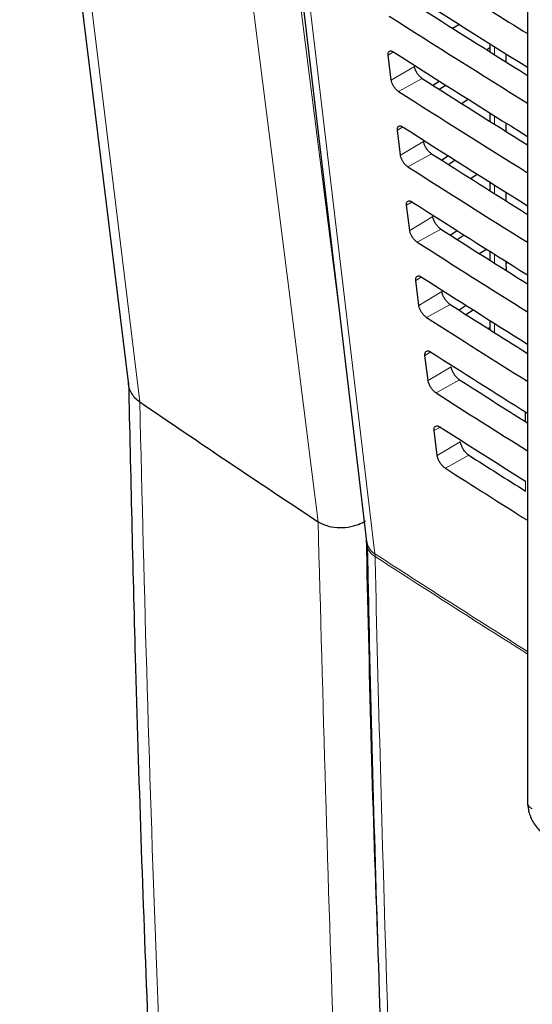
# Paper-space layout 'Blatt2' of a CAD drawing. Header units: millimetres. Extents: x 5 to 418, y 2 to 292.
# Tile 8 of 76: x 82 to 94, y 174 to 198. Entities that reach past the tile are written whole.
import ezdxf

# ---------------------------------------------------------------- set-up
doc = ezdxf.new("R2010")
doc.units = ezdxf.units.MM

psp = doc.layouts.new('Blatt2')

# ---------------------------------------------------------------- linework, layer by layer
at = {"color": 7, "linetype": 'Continuous', "lineweight": 25}
for p, q in [((81.598, 210.434), (84.244, 188.838)), ((87.492, 206.504), (90.042, 185.026)), ((93.956, 206.015), (93.956, 178.687)), ((92.133, 197.507), (92.288, 197.603)), ((93.04, 197.131), (93.04, 196.936)), ((90.642, 196.246), (90.567, 196.855)), ((93.04, 197.031), (92.966, 196.982)), ((93.428, 196.888), (93.428, 196.692)), ((91.816, 196.22), (91.662, 196.118)), ((91.809, 196.025), (91.968, 196.124)), ((92.349, 195.682), (92.511, 195.782)), ((93.04, 195.449), (93.04, 195.246)), ((93.428, 195.206), (93.428, 195.002)), ((90.865, 194.42), (90.791, 195.029)), ((92.031, 194.403), (91.871, 194.297)), ((92.025, 194.199), (92.191, 194.302)), ((92.566, 193.856), (92.733, 193.96)), ((93.04, 193.767), (93.04, 193.557)), ((93.428, 193.523), (93.428, 193.313)), ((91.089, 192.594), (91.014, 193.203)), ((92.247, 192.586), (92.08, 192.476)), ((92.241, 192.374), (92.414, 192.481)), ((92.782, 192.031), (92.956, 192.138)), ((93.04, 192.085), (93.04, 191.868)), ((93.428, 191.841), (93.428, 191.787)), ((93.428, 191.787), (93.437, 191.617)), ((91.312, 190.768), (91.238, 191.377)), ((92.462, 190.769), (92.29, 190.655)), ((92.458, 190.548), (92.637, 190.659)), ((93.04, 190.404), (93.04, 190.179)), ((92.999, 190.205), (93.04, 190.231)), ((91.536, 188.942), (91.461, 189.551)), ((84.523, 188.423), (84.523, 188.423)), ((93.896, 188.184), (93.896, 187.95)), ((91.759, 187.116), (91.685, 187.725)), ((88.86, 185.508), (88.861, 185.508))]:
    psp.add_line(p, q, dxfattribs=at)
at = {"color": 7, "linetype": 'Continuous', "lineweight": 18}
for p, q in [((93.157, 197.057), (93.157, 196.862)), ((90.697, 196.932), (90.567, 196.855)), ((91.204, 196.582), (90.642, 196.246)), ((91.391, 196.29), (90.819, 195.971)), ((93.157, 195.375), (93.157, 195.172)), ((90.923, 195.108), (90.791, 195.029)), ((91.427, 194.756), (90.865, 194.42)), ((91.619, 194.457), (91.046, 194.138)), ((93.157, 193.693), (93.157, 193.483)), ((91.15, 193.284), (91.014, 193.203)), ((91.651, 192.93), (91.089, 192.594)), ((91.847, 192.625), (91.274, 192.305)), ((93.157, 192.012), (93.157, 191.794)), ((93.428, 191.787), (93.473, 191.813)), ((91.377, 191.46), (91.238, 191.377)), ((91.874, 191.104), (91.312, 190.768)), ((92.075, 190.792), (91.502, 190.473)), ((93.157, 190.33), (93.157, 190.105)), ((91.604, 189.636), (91.461, 189.551)), ((92.098, 189.278), (91.536, 188.942)), ((92.303, 188.959), (91.73, 188.64)), ((93.954, 188.147), (93.954, 187.913)), ((91.83, 187.811), (91.685, 187.725)), ((92.321, 187.452), (91.759, 187.116)), ((92.531, 187.126), (91.958, 186.807)), ((93.909, 186.252), (93.909, 186.494)), ((90.247, 184.664), (90.243, 184.729))]:
    psp.add_line(p, q, dxfattribs=at)
at = {"color": 7, "linetype": 'Continuous', "lineweight": 18, "flags": 128}
for points in [[(81.878, 210.021), (82.1, 208.212), (82.986, 200.976), (84.523, 188.423)], [(88.861, 185.508), (88.708, 186.718), (88.097, 191.557), (86.124, 207.172)], [(87.282, 207.188), (88.644, 196.4), (89.427, 190.207)], [(87.694, 206.207), (87.837, 205.003), (88.408, 200.191), (90.243, 184.729)]]:
    psp.add_lwpolyline(points, dxfattribs=at)
at = {"color": 7, "linetype": 'Continuous', "lineweight": 25}
psp.add_arc((262.576, 448.73), 315.377, 235.62751, 236.5768, dxfattribs=at)
at = {"color": 7, "linetype": 'Continuous', "lineweight": 18}
for centre, radius, start, end in [((90.455, 185.091), 0.419, 188.8721, 239.5969), ((90.432, 185.005), 0.389, 184.064, 241.5526), ((278.269, 474.645), 345.55, 237.03446, 237.76528), ((278.168, 474.414), 345.354, 237.03406, 237.76451), ((94.148, 178.701), 0.192, 184.1293, 247.1908)]:
    psp.add_arc(centre, radius, start, end, dxfattribs=at)
for centre, major_axis, ratio, start_param, end_param in [((372.028, 363.284), (379.985, 5.827), 0.587244, 3.834585, 4.001386), ((372.028, 351.797), (379.987, -5.634), 0.567146, 3.873355, 3.997444), ((372.013, 364.255), (378.785, 5.828), 0.587275, 3.871004, 3.964908)]:
    psp.add_ellipse(centre, major_axis=major_axis, ratio=ratio, start_param=start_param, end_param=end_param, dxfattribs=at)
at = {"color": 7, "linetype": 'Continuous', "lineweight": 25}
for centre, major_axis, ratio, start_param, end_param in [((385.541, 348.207), (398.123, -5.914), 0.567125, 3.885662, 3.899014), ((386.859, 359.382), (399.827, 6.152), 0.587275, 3.868413, 3.881303), ((385.543, 346.248), (396.994, -5.897), 0.567125, 3.88552, 3.895945), ((385.541, 346.247), (397.802, -5.909), 0.567125, 3.885622, 3.898143), ((386.858, 357.422), (399.506, 6.148), 0.587275, 3.868373, 3.880439), ((385.543, 344.288), (396.673, -5.893), 0.567125, 3.88548, 3.895066), ((385.542, 344.288), (397.48, -5.905), 0.567125, 3.885581, 3.89727), ((386.858, 355.462), (399.185, 6.143), 0.587275, 3.868333, 3.879574), ((385.544, 342.329), (396.352, -5.888), 0.567125, 3.885439, 3.894186), ((385.542, 342.328), (397.159, -5.9), 0.567125, 3.885541, 3.896395), ((386.857, 353.502), (398.864, 6.138), 0.587275, 3.868293, 3.878706), ((385.544, 340.37), (396.031, -5.883), 0.567125, 3.885399, 3.893303), ((385.543, 340.369), (396.838, -5.895), 0.567125, 3.885501, 3.895518), ((386.856, 351.542), (398.543, 6.133), 0.587275, 3.868253, 3.877836), ((385.545, 338.41), (395.71, -5.878), 0.567125, 3.885358, 3.892417), ((385.543, 338.41), (396.517, -5.89), 0.567125, 3.88546, 3.894638), ((386.856, 349.582), (398.221, 6.128), 0.587275, 3.868213, 3.876956), ((385.545, 336.451), (395.389, -5.874), 0.567125, 3.885318, 3.891522), ((385.544, 336.45), (396.196, -5.886), 0.567125, 3.88542, 3.893756), ((386.855, 347.622), (397.9, 6.123), 0.587275, 3.868173, 3.875914), ((385.546, 334.491), (395.068, -5.869), 0.567125, 3.885277, 3.890463), ((385.544, 334.491), (395.875, -5.881), 0.567125, 3.885379, 3.892872)]:
    psp.add_ellipse(centre, major_axis=major_axis, ratio=ratio, start_param=start_param, end_param=end_param, dxfattribs=at)
for points, knots in [([(87.346, 211.626), (88.154, 211.101), (90.498, 209.581), (94.449, 207.101), (99.228, 204.201), (104.1, 201.351), (109.059, 198.552), (114.107, 195.803), (117.995, 193.759), (120.198, 192.63), (120.671, 192.388)], [0, 0, 0, 0, 0.0774167, 0.2244859, 0.3715556, 0.5186246, 0.6656928, 0.8127599, 0.959826, 1, 1, 1, 1]), ([(90.567, 196.855), (90.566, 196.863), (90.564, 196.891), (90.572, 196.928), (90.599, 196.955), (90.639, 196.959), (90.676, 196.945), (90.696, 196.932), (90.699, 196.93)], [0, 0, 0, 0, 0.0949792, 0.3119739, 0.5296104, 0.7467217, 0.9620986, 1, 1, 1, 1]), ([(91.391, 196.29), (91.383, 196.296), (91.356, 196.314), (91.31, 196.359), (91.261, 196.426), (91.224, 196.498), (91.208, 196.551), (91.204, 196.577), (91.204, 196.582)], [0, 0, 0, 0, 0.0986338, 0.3107155, 0.5222066, 0.7341927, 0.9478245, 1, 1, 1, 1]), ([(90.819, 195.971), (90.811, 195.976), (90.786, 195.993), (90.744, 196.034), (90.697, 196.097), (90.662, 196.165), (90.646, 196.215), (90.642, 196.241), (90.642, 196.246)], [0, 0, 0, 0, 0.091609, 0.303723, 0.515218, 0.727167, 0.940735, 1, 1, 1, 1]), ([(90.791, 195.029), (90.79, 195.037), (90.787, 195.066), (90.796, 195.104), (90.824, 195.132), (90.865, 195.135), (90.903, 195.121), (90.923, 195.108), (90.926, 195.106)], [0, 0, 0, 0, 0.097964, 0.314976, 0.532617, 0.749714, 0.965065, 1, 1, 1, 1]), ([(91.619, 194.457), (91.61, 194.463), (91.582, 194.482), (91.535, 194.529), (91.486, 194.597), (91.448, 194.671), (91.432, 194.725), (91.428, 194.751), (91.427, 194.756)], [0, 0, 0, 0, 0.101205, 0.313275, 0.524765, 0.736765, 0.950421, 1, 1, 1, 1]), ([(91.046, 194.138), (91.039, 194.144), (91.013, 194.161), (90.969, 194.204), (90.922, 194.268), (90.886, 194.338), (90.87, 194.389), (90.866, 194.415), (90.865, 194.42)], [0, 0, 0, 0, 0.094506, 0.306607, 0.5181, 0.730064, 0.943658, 1, 1, 1, 1]), ([(91.014, 193.203), (91.013, 193.212), (91.011, 193.241), (91.02, 193.281), (91.048, 193.308), (91.091, 193.312), (91.129, 193.297), (91.15, 193.284), (91.153, 193.282)], [0, 0, 0, 0, 0.100806, 0.317834, 0.53548, 0.752564, 0.96789, 1, 1, 1, 1]), ([(91.847, 192.625), (91.838, 192.631), (91.809, 192.651), (91.761, 192.698), (91.71, 192.768), (91.672, 192.844), (91.655, 192.898), (91.651, 192.925), (91.651, 192.93)], [0, 0, 0, 0, 0.103661, 0.315721, 0.52721, 0.739224, 0.952903, 1, 1, 1, 1]), ([(91.274, 192.305), (91.266, 192.311), (91.239, 192.329), (91.194, 192.373), (91.146, 192.439), (91.109, 192.511), (91.093, 192.563), (91.089, 192.589), (91.089, 192.594)], [0, 0, 0, 0, 0.0972666, 0.3093545, 0.5208462, 0.7328249, 0.9464441, 1, 1, 1, 1]), ([(91.238, 191.377), (91.237, 191.386), (91.235, 191.417), (91.244, 191.457), (91.273, 191.485), (91.317, 191.488), (91.356, 191.473), (91.377, 191.459), (91.38, 191.458)], [0, 0, 0, 0, 0.103516, 0.32056, 0.538209, 0.75528, 0.970583, 1, 1, 1, 1]), ([(92.075, 190.792), (92.065, 190.799), (92.036, 190.819), (91.986, 190.868), (91.934, 190.94), (91.895, 191.017), (91.879, 191.072), (91.875, 191.099), (91.874, 191.104)], [0, 0, 0, 0, 0.10601, 0.31806, 0.52955, 0.741577, 0.955277, 1, 1, 1, 1]), ([(91.502, 190.473), (91.493, 190.479), (91.466, 190.497), (91.42, 190.543), (91.37, 190.61), (91.333, 190.684), (91.317, 190.737), (91.313, 190.763), (91.312, 190.768)], [0, 0, 0, 0, 0.0999, 0.311976, 0.523466, 0.735459, 0.949103, 1, 1, 1, 1]), ([(91.461, 189.551), (91.461, 189.561), (91.458, 189.592), (91.468, 189.633), (91.498, 189.661), (91.544, 189.664), (91.583, 189.649), (91.604, 189.635), (91.607, 189.634)], [0, 0, 0, 0, 0.106103, 0.323161, 0.540814, 0.757873, 0.973154, 1, 1, 1, 1]), ([(92.303, 188.959), (92.293, 188.966), (92.262, 188.987), (92.212, 189.038), (92.159, 189.111), (92.119, 189.19), (92.102, 189.246), (92.099, 189.273), (92.098, 189.278)], [0, 0, 0, 0, 0.1082593, 0.3203, 0.5317894, 0.7438293, 0.9575507, 1, 1, 1, 1]), ([(91.73, 188.64), (91.721, 188.646), (91.693, 188.666), (91.645, 188.713), (91.595, 188.782), (91.557, 188.857), (91.54, 188.91), (91.537, 188.937), (91.536, 188.942)], [0, 0, 0, 0, 0.102414, 0.314479, 0.525969, 0.737976, 0.951642, 1, 1, 1, 1]), ([(84.241, 188.889), (84.241, 188.883), (84.236, 188.837), (84.259, 188.748), (84.312, 188.63), (84.399, 188.518), (84.481, 188.455), (84.523, 188.423)], [0, 0, 0, 0, 0.030365, 0.269311, 0.515173, 0.75412, 1, 1, 1, 1]), ([(84.247, 188.889), (84.297, 186.66), (84.413, 181.482), (84.698, 173.419), (85.085, 164.691), (85.562, 156.021), (86.13, 147.414), (86.651, 140.419), (87.014, 136.315), (87.127, 135.038)], [0, 0, 0, 0, 0.121678, 0.282779, 0.443883, 0.604989, 0.766097, 0.927207, 1, 1, 1, 1]), ([(91.685, 187.725), (91.684, 187.735), (91.682, 187.767), (91.692, 187.809), (91.723, 187.838), (91.77, 187.841), (91.81, 187.824), (91.831, 187.811), (91.833, 187.81)], [0, 0, 0, 0, 0.108574, 0.325646, 0.543303, 0.76035, 0.97561, 1, 1, 1, 1]), ([(92.531, 187.126), (92.52, 187.134), (92.489, 187.155), (92.437, 187.207), (92.383, 187.282), (92.343, 187.363), (92.326, 187.42), (92.322, 187.447), (92.321, 187.452)], [0, 0, 0, 0, 0.1104144, 0.3224465, 0.5339362, 0.7459886, 0.9597301, 1, 1, 1, 1]), ([(91.958, 186.807), (91.948, 186.814), (91.919, 186.834), (91.871, 186.882), (91.819, 186.953), (91.78, 187.029), (91.764, 187.084), (91.76, 187.111), (91.759, 187.116)], [0, 0, 0, 0, 0.104817, 0.316872, 0.528361, 0.740382, 0.954071, 1, 1, 1, 1]), ([(88.861, 185.508), (88.927, 185.473), (89.058, 185.402), (89.319, 185.359), (89.591, 185.369), (89.83, 185.431), (89.963, 185.496), (90.015, 185.53), (90.017, 185.531)], [0, 0, 0, 0, 0.2078273, 0.4156507, 0.6235938, 0.8318169, 0.9915611, 1, 1, 1, 1]), ([(90.04, 185.021), (90.041, 185.015), (90.044, 184.999), (90.045, 184.969), (90.045, 184.949)], [0, 0, 0, 0, 0.36939, 1, 1, 1, 1]), ([(90.055, 184.977), (90.072, 184.162), (90.156, 179.987), (90.39, 172.507), (90.765, 162.54), (91.178, 153.56), (91.5, 147.926), (91.634, 145.573)], [0, 0, 0, 0, 0.061225, 0.313593, 0.566097, 0.818699, 1, 1, 1, 1]), ([(93.956, 178.687), (93.96, 178.626), (93.971, 178.47), (94.072, 178.219), (94.239, 177.989), (94.38, 177.892), (94.439, 177.851)], [0, 0, 0, 0, 0.187821, 0.477899, 0.78076, 1, 1, 1, 1])]:
    psp.add_open_spline(points, degree=3, knots=knots, dxfattribs=at)
at = {"color": 7, "linetype": 'Continuous', "lineweight": 18}
for points, knots in [([(84.523, 188.423), (84.523, 188.423), (84.624, 183.772), (84.898, 174.515), (85.585, 159.561), (86.43, 146.26), (87.149, 137.601), (87.399, 134.596)], [0, 0, 0, 0, 0, 0.253986, 0.507972, 0.829241, 1, 1, 1, 1]), ([(90.696, 145.851), (90.667, 146.269), (90.52, 148.358), (90.16, 153.805), (89.685, 162.234), (89.187, 173.344), (88.978, 181.142), (88.86, 185.508)], [0, 0, 0, 0, 0.032069, 0.160348, 0.416932, 0.673516, 1, 1, 1, 1]), ([(90.029, 185.138), (90.102, 181.92), (90.184, 178.356), (90.328, 174.829), (90.342, 174.486)], [0, 0, 0, 0, 0.902923, 1, 1, 1, 1]), ([(90.247, 184.664), (90.257, 184.235), (90.307, 182.09), (90.544, 173.101), (91.006, 160.356), (91.596, 149.447), (91.823, 145.259)], [0, 0, 0, 0, 0.032288, 0.161438, 0.678067, 1, 1, 1, 1])]:
    psp.add_open_spline(points, degree=3, knots=knots, dxfattribs=at)

doc.saveas('drawing.dxf')
